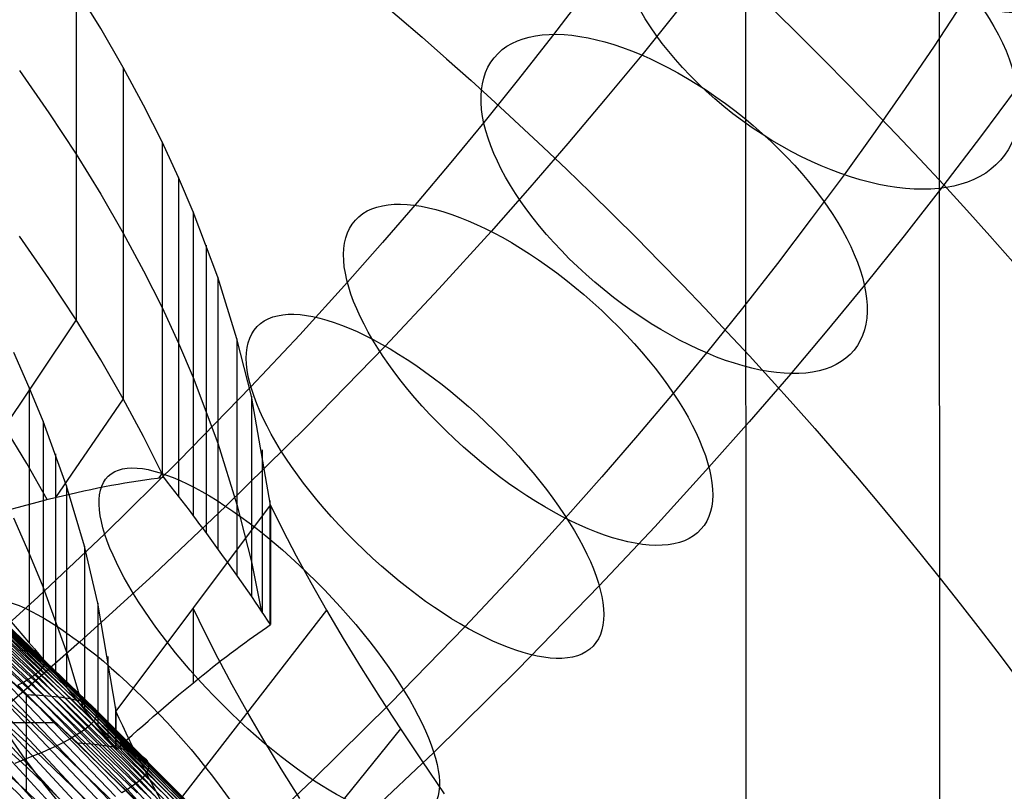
# Model space of a CAD drawing. Extents: x -260 to 296, y -277 to 294.
# Tile 209 of 241: x 189 to 223, y 142 to 169. Entities that reach past the tile are written whole.
import ezdxf

# ---------------------------------------------------------------- set-up
doc = ezdxf.new("R2010")
doc.units = 0
doc.layers.add('PREDEFINITO', color=7, linetype='CONTINUOUS')

msp = doc.modelspace()

# ---------------------------------------------------------------- linework, layer by layer
at = {"layer": 'PREDEFINITO'}
for p, q in [((220.464, 204.462, 756.034), (220.493, 119.588, 417.883)), ((213.784, 198.535, 757.47), (213.813, 113.667, 419.341)), ((191.553, 168.401, 508.663), (190.7, 169.783, 511.831)), ((190.7, 169.783, 511.831), (190.7, 158.341, 466.245)), ((208.272, 169.63, 425.322), (207.137, 168.138, 424.18)), ((221.261, 169.245, 434.162), (220.3, 167.789, 432.832)), ((211.549, 169.142, 413.555), (210.215, 167.481, 412.368)), ((192.331, 167.054, 505.462), (191.553, 168.401, 508.663)), ((207.137, 168.138, 424.18), (205.969, 166.643, 423.075)), ((220.3, 167.789, 432.832), (219.301, 166.32, 431.537)), ((210.215, 167.481, 412.368), (208.956, 165.952, 411.312)), ((188.754, 166.947, 495.312), (189.766, 165.489, 492.194)), ((193.033, 165.751, 502.249), (192.331, 167.054, 505.462)), ((192.331, 167.054, 505.462), (192.331, 155.612, 459.876)), ((205.969, 166.643, 423.075), (204.767, 165.147, 422.005)), ((219.301, 166.32, 431.537), (218.265, 164.84, 430.278)), ((223.163, 166.361, 419.928), (221.903, 164.659, 418.577)), ((208.956, 165.952, 411.312), (207.67, 164.427, 410.291)), ((189.766, 165.489, 492.194), (190.7, 164.062, 489.038)), ((193.667, 164.483, 499.008), (193.033, 165.751, 502.249)), ((204.767, 165.147, 422.005), (203.631, 163.767, 421.052)), ((218.265, 164.84, 430.278), (217.193, 163.35, 429.054)), ((194.235, 163.257, 495.759), (193.667, 164.483, 499.008)), ((193.667, 164.483, 499.008), (193.667, 153.041, 453.422)), ((207.67, 164.427, 410.291), (206.356, 162.907, 409.305)), ((221.903, 164.659, 418.577), (220.605, 162.952, 417.271)), ((190.7, 164.062, 489.038), (191.553, 162.68, 485.87)), ((203.631, 163.767, 421.052), (202.467, 162.387, 420.128)), ((194.743, 162.07, 492.503), (194.235, 163.257, 495.759)), ((194.235, 163.257, 495.759), (194.235, 152.254, 451.923)), ((217.193, 163.35, 429.054), (216.062, 161.821, 427.842)), ((206.356, 162.907, 409.305), (205.017, 161.393, 408.354)), ((220.605, 162.952, 417.271), (219.269, 161.244, 416.007)), ((191.553, 162.68, 485.87), (192.331, 161.333, 482.669)), ((202.467, 162.387, 420.128), (201.277, 161.01, 419.235)), ((195.595, 159.807, 485.991), (194.743, 162.07, 492.503)), ((194.743, 162.07, 492.503), (194.743, 151.587, 450.736)), ((216.062, 161.821, 427.842), (214.894, 160.286, 426.666)), ((205.017, 161.393, 408.354), (203.212, 159.406, 407.151)), ((189.766, 159.768, 469.401), (188.754, 161.226, 472.519)), ((192.331, 161.333, 482.669), (193.033, 160.03, 479.456)), ((201.277, 161.01, 419.235), (200.061, 159.635, 418.371)), ((219.269, 161.244, 416.007), (217.896, 159.534, 414.786)), ((195.194, 160.92, 489.245), (195.194, 150.981, 449.647)), ((193.033, 160.03, 479.456), (193.667, 158.762, 476.215)), ((214.894, 160.286, 426.666), (213.689, 158.745, 425.527)), ((190.7, 158.341, 466.245), (189.766, 159.768, 469.401)), ((196.253, 157.689, 479.513), (195.595, 159.807, 485.991)), ((195.595, 159.807, 485.991), (195.595, 150.436, 448.653)), ((200.061, 159.635, 418.371), (198.418, 157.827, 417.277)), ((203.212, 159.406, 407.151), (201.363, 157.434, 406.006)), ((217.896, 159.534, 414.786), (216.6, 157.959, 413.697)), ((193.667, 158.762, 476.215), (194.235, 157.536, 472.966)), ((213.689, 158.745, 425.527), (212.449, 157.2, 424.423)), ((190.7, 158.341, 466.245), (185.761, 150.953, 468.056)), ((191.553, 156.959, 463.077), (190.7, 158.341, 466.245)), ((216.6, 157.959, 413.697), (215.273, 156.386, 412.645)), ((196.75, 155.707, 473.108), (196.253, 157.689, 479.513)), ((196.253, 157.689, 479.513), (196.253, 149.516, 446.949)), ((198.418, 157.827, 417.277), (196.732, 156.028, 416.232)), ((194.235, 157.536, 472.966), (194.743, 156.349, 469.71)), ((201.363, 157.434, 406.006), (198.655, 154.65, 404.47)), ((189.089, 156.006, 497.536), (188.554, 157.21, 500.791)), ((192.331, 155.612, 459.876), (191.553, 156.959, 463.077)), ((212.449, 157.2, 424.423), (211.274, 155.774, 423.437)), ((194.743, 156.349, 469.71), (195.595, 154.086, 463.198)), ((215.273, 156.386, 412.645), (213.917, 154.817, 411.627)), ((189.567, 154.84, 494.276), (189.089, 156.006, 497.536)), ((189.089, 156.006, 497.536), (189.089, 147.182, 462.377)), ((196.732, 156.028, 416.232), (194.253, 153.48, 414.826)), ((192.331, 155.612, 459.876), (189.992, 152.209, 460.711)), ((193.033, 154.309, 456.663), (192.331, 155.612, 459.876)), ((197.411, 151.945, 460.125), (196.75, 155.707, 473.108)), ((196.75, 155.707, 473.108), (196.75, 148.803, 445.599)), ((211.274, 155.774, 423.437), (210.07, 154.346, 422.482)), ((189, 153.379, 464.209), (188.231, 154.647, 467.15)), ((190.369, 152.612, 487.755), (189.567, 154.84, 494.276)), ((189.567, 154.84, 494.276), (189.567, 146.614, 461.502)), ((198.655, 154.65, 404.47), (195.867, 151.903, 403.043)), ((213.917, 154.817, 411.627), (212.532, 153.251, 410.643)), ((193.733, 152.903, 453.062), (193.033, 154.309, 456.663)), ((210.07, 154.346, 422.482), (208.837, 152.919, 421.556)), ((195.595, 154.086, 463.198), (196.253, 151.968, 456.72)), ((189.992, 153.708, 491.013), (189.992, 146.102, 460.709)), ((197.116, 153.85, 466.816), (197.116, 148.264, 444.56)), ((189.708, 152.14, 461.24), (189, 153.379, 464.209)), ((194.253, 153.48, 414.826), (191.691, 150.956, 413.515)), ((212.532, 153.251, 410.643), (210.664, 151.196, 409.399)), ((193.667, 153.041, 453.422), (193.554, 152.88, 453.461)), ((208.837, 152.919, 421.556), (207.576, 151.493, 420.661)), ((190.99, 150.521, 481.271), (190.369, 152.612, 487.755)), ((190.369, 152.612, 487.755), (190.369, 145.644, 459.995)), ((192.08, 144.825, 461.871), (197.411, 151.945, 460.125)), ((195.867, 151.903, 403.043), (193.37, 149.54, 401.883)), ((196.253, 151.968, 456.72), (196.75, 149.986, 450.315)), ((197.389, 152.102, 460.682), (197.389, 147.854, 443.758)), ((197.411, 151.945, 460.125), (197.411, 147.821, 443.692)), ((197.411, 151.945, 460.125), (197.833, 151.081, 457.975)), ((183.254, 151.536, 425.913), (189.051, 145.922, 424.45)), ((183.394, 151.606, 425.338), (189.195, 146.016, 423.86)), ((183.512, 151.671, 424.767), (189.318, 146.107, 423.274)), ((189.089, 150.285, 474.743), (188.554, 151.489, 477.998)), ((207.576, 151.493, 420.661), (205.87, 149.617, 419.524)), ((183.094, 151.462, 426.492), (188.885, 145.824, 425.045)), ((210.664, 151.196, 409.399), (208.748, 149.152, 408.212)), ((191.691, 150.956, 413.515), (189.389, 148.777, 412.445)), ((197.833, 151.081, 457.975), (198.295, 150.188, 455.842)), ((191.457, 148.559, 474.861), (190.99, 150.521, 481.271)), ((190.99, 150.521, 481.271), (190.99, 144.879, 458.795)), ((189.567, 149.119, 471.483), (189.089, 150.285, 474.743)), ((198.295, 150.188, 455.842), (198.797, 149.266, 453.731)), ((196.75, 149.986, 450.315), (197.084, 148.311, 444.653)), ((193.37, 149.54, 401.883), (190.817, 147.212, 400.799)), ((205.87, 149.617, 419.524), (204.117, 147.746, 418.438)), ((190.369, 146.891, 464.962), (189.567, 149.119, 471.483)), ((198.797, 149.266, 453.731), (199.337, 148.316, 451.643)), ((208.748, 149.152, 408.212), (205.938, 146.263, 406.618)), ((185.258, 148.797, 414.136), (188.981, 145.415, 412.981)), ((189.389, 148.777, 412.445), (187.027, 146.623, 411.442)), ((185.698, 148.665, 414.35), (189.291, 145.388, 413.232)), ((185.982, 148.666, 414.736), (189.581, 145.371, 413.627)), ((186.246, 148.662, 415.136), (189.85, 145.35, 414.036)), ((186.49, 148.653, 415.551), (190.099, 145.323, 414.46)), ((186.713, 148.639, 415.98), (190.327, 145.292, 414.897)), ((186.915, 148.621, 416.422), (190.534, 145.256, 415.349)), ((187.096, 148.598, 416.877), (190.719, 145.215, 415.814)), ((187.256, 148.57, 417.345), (190.882, 145.17, 416.291)), ((187.395, 148.538, 417.825), (191.024, 145.12, 416.781)), ((187.513, 148.502, 418.316), (191.144, 145.065, 417.282)), ((192.08, 144.825, 461.871), (191.457, 148.559, 474.861)), ((191.457, 148.559, 474.861), (191.457, 144.295, 457.87)), ((188.981, 144.59, 415.09), (184.846, 148.338, 416.371)), ((187.683, 148.415, 419.332), (191.318, 144.944, 418.317)), ((187.728, 148.123, 422.034), (191.364, 144.566, 421.068)), ((187.735, 148.365, 419.854), (191.372, 144.876, 418.85)), ((187.762, 148.19, 421.477), (191.399, 144.649, 420.502)), ((187.766, 148.311, 420.387), (191.403, 144.805, 419.392)), ((187.775, 148.252, 420.928), (191.412, 144.729, 419.943)), ((199.337, 148.316, 451.643), (193.894, 141.279, 453.368)), ((195.155, 147.53, 458.845), (194.746, 148.385, 460.998)), ((194.746, 148.385, 460.998), (194.746, 145.808, 450.73)), ((199.337, 148.316, 451.643), (199.917, 147.337, 449.579)), ((187.593, 147.977, 423.168), (191.226, 144.387, 422.222)), ((187.671, 148.052, 422.597), (191.306, 144.478, 421.642)), ((188.981, 143.758, 417.197), (184.846, 147.508, 418.478)), ((195.604, 146.647, 456.71), (195.155, 147.53, 458.845)), ((204.117, 147.746, 418.438), (201.536, 145.092, 416.974)), ((190.817, 147.212, 400.799), (188.833, 145.46, 400.021)), ((199.917, 147.337, 449.579), (200.537, 146.327, 447.539)), ((190.747, 143.732, 412.297), (187.197, 147.042, 413.415)), ((188.733, 146.951, 415.883), (188.827, 146.935, 416.112)), ((188.827, 146.935, 416.112), (188.916, 146.919, 416.343)), ((188.916, 146.919, 416.343), (189, 146.901, 416.578)), ((189, 146.901, 416.578), (189.078, 146.882, 416.816)), ((189.078, 146.882, 416.816), (189.151, 146.862, 417.057)), ((189.151, 146.862, 417.057), (189.219, 146.841, 417.301)), ((189.219, 146.841, 417.301), (189.281, 146.819, 417.547)), ((189.281, 146.819, 417.547), (189.337, 146.796, 417.797)), ((189.337, 146.796, 417.797), (189.389, 146.771, 418.049)), ((189.389, 146.771, 418.049), (189.434, 146.746, 418.304)), ((189.434, 146.746, 418.304), (189.475, 146.719, 418.562)), ((190.958, 144.919, 458.858), (190.369, 146.891, 464.962)), ((188.981, 142.92, 419.303), (184.846, 146.671, 420.584)), ((189.475, 146.719, 418.562), (189.51, 146.692, 418.822)), ((189.51, 146.692, 418.822), (189.539, 146.663, 419.085)), ((189.539, 146.663, 419.085), (189.563, 146.633, 419.35)), ((189.575, 146.395, 421.267), (189.555, 146.356, 421.549)), ((189.563, 146.633, 419.35), (189.581, 146.602, 419.617)), ((189.59, 146.432, 420.987), (189.575, 146.395, 421.267)), ((189.581, 146.602, 419.617), (189.594, 146.57, 419.887)), ((189.599, 146.468, 420.709), (189.59, 146.432, 420.987)), ((189.594, 146.57, 419.887), (189.601, 146.537, 420.159)), ((189.603, 146.503, 420.433), (189.599, 146.468, 420.709)), ((189.601, 146.537, 420.159), (189.603, 146.503, 420.433)), ((191.802, 146.717, 468.565), (191.802, 143.858, 457.174)), ((196.091, 145.736, 454.596), (195.604, 146.647, 456.71)), ((189.318, 146.107, 423.274), (189.195, 146.016, 423.86)), ((189.419, 146.194, 422.693), (189.318, 146.107, 423.274)), ((189.318, 146.107, 423.274), (192.913, 142.451, 422.346)), ((189.461, 146.236, 422.405), (189.419, 146.194, 422.693)), ((189.498, 146.277, 422.118), (189.461, 146.236, 422.405)), ((189.529, 146.317, 421.832), (189.498, 146.277, 422.118)), ((189.555, 146.356, 421.549), (189.529, 146.317, 421.832)), ((200.537, 146.327, 447.539), (201.195, 145.288, 445.526)), ((205.938, 146.263, 406.618), (203.04, 143.408, 405.135)), ((188.981, 142.075, 421.409), (184.846, 145.826, 422.689)), ((188.885, 145.824, 425.045), (188.698, 145.722, 425.642)), ((188.698, 145.722, 425.642), (192.28, 142.006, 424.753)), ((189.051, 145.922, 424.45), (188.885, 145.824, 425.045)), ((188.885, 145.824, 425.045), (192.471, 142.122, 424.146)), ((189.195, 146.016, 423.86), (189.051, 145.922, 424.45)), ((189.051, 145.922, 424.45), (192.64, 142.235, 423.542)), ((189.195, 146.016, 423.86), (192.787, 142.345, 422.942)), ((196.615, 144.797, 452.506), (196.091, 145.736, 454.596)), ((188.833, 145.46, 400.021), (186.819, 143.73, 399.284)), ((188.01, 145.397, 427.447), (191.578, 141.639, 426.586)), ((188.26, 145.508, 426.844), (191.833, 141.764, 425.973)), ((188.49, 145.617, 426.242), (192.067, 141.886, 425.362)), ((188.981, 145.415, 412.981), (193.114, 141.438, 411.693)), ((188.981, 145.415, 412.981), (188.981, 142.075, 421.409)), ((188.981, 145.4, 412.854), (189.138, 145.395, 413.041)), ((189.138, 145.395, 413.041), (189.291, 145.388, 413.232)), ((189.291, 145.388, 413.232), (189.438, 145.38, 413.427)), ((189.291, 145.388, 413.232), (192.811, 142.006, 412.132)), ((189.438, 145.38, 413.427), (189.581, 145.371, 413.627)), ((187.138, 145.042, 429.257), (192.434, 139.312, 428.01)), ((187.449, 145.163, 428.654), (192.755, 139.451, 427.394)), ((187.74, 145.281, 428.051), (193.055, 139.588, 426.777)), ((189.581, 145.371, 413.627), (189.718, 145.361, 413.829)), ((189.581, 145.371, 413.627), (193.107, 141.972, 412.534)), ((189.718, 145.361, 413.829), (189.85, 145.35, 414.036)), ((189.85, 145.35, 414.036), (189.977, 145.337, 414.246)), ((189.85, 145.35, 414.036), (193.382, 141.933, 412.952)), ((189.977, 145.337, 414.246), (190.099, 145.323, 414.46)), ((190.099, 145.323, 414.46), (190.216, 145.308, 414.677)), ((190.099, 145.323, 414.46), (193.636, 141.888, 413.385)), ((190.216, 145.308, 414.677), (190.327, 145.292, 414.897)), ((190.327, 145.292, 414.897), (190.433, 145.274, 415.122)), ((190.327, 145.292, 414.897), (193.869, 141.839, 413.832)), ((190.433, 145.274, 415.122), (190.534, 145.256, 415.349)), ((190.534, 145.256, 415.349), (190.629, 145.236, 415.58)), ((190.534, 145.256, 415.349), (194.079, 141.786, 414.293)), ((190.629, 145.236, 415.58), (190.719, 145.215, 415.814)), ((190.719, 145.215, 415.814), (190.803, 145.193, 416.051)), ((190.719, 145.215, 415.814), (194.268, 141.727, 414.767)), ((190.803, 145.193, 416.051), (190.882, 145.17, 416.291)), ((190.882, 145.17, 416.291), (190.956, 145.145, 416.534)), ((190.882, 145.17, 416.291), (194.435, 141.664, 415.254)), ((190.956, 145.145, 416.534), (191.024, 145.12, 416.781)), ((191.024, 145.12, 416.781), (191.087, 145.093, 417.03)), ((191.024, 145.12, 416.781), (194.58, 141.597, 415.753)), ((191.087, 145.093, 417.03), (191.144, 145.065, 417.282)), ((191.144, 145.065, 417.282), (191.196, 145.037, 417.537)), ((191.144, 145.065, 417.282), (194.703, 141.525, 416.263)), ((191.196, 145.037, 417.537), (191.242, 145.007, 417.794)), ((201.536, 145.092, 416.974), (198.865, 142.461, 415.607)), ((201.195, 145.288, 445.526), (201.891, 144.218, 443.544)), ((186.458, 144.791, 430.458), (191.733, 139.028, 429.237)), ((186.808, 144.918, 429.858), (192.094, 139.171, 428.625)), ((191.242, 145.007, 417.794), (191.283, 144.976, 418.054)), ((191.283, 144.976, 418.054), (191.318, 144.944, 418.317)), ((191.318, 144.944, 418.317), (191.348, 144.91, 418.582)), ((191.318, 144.944, 418.317), (194.88, 141.368, 417.318)), ((191.348, 144.91, 418.582), (191.372, 144.876, 418.85)), ((191.372, 144.876, 418.85), (191.39, 144.841, 419.119)), ((191.372, 144.876, 418.85), (194.935, 141.284, 417.86)), ((191.39, 144.841, 419.119), (191.403, 144.805, 419.392)), ((191.403, 144.805, 419.392), (191.411, 144.767, 419.666)), ((191.403, 144.805, 419.392), (194.967, 141.195, 418.412)), ((191.412, 144.729, 419.943), (191.409, 144.69, 420.221)), ((191.411, 144.767, 419.666), (191.412, 144.729, 419.943)), ((191.412, 144.729, 419.943), (194.976, 141.103, 418.973)), ((192.059, 144.981, 462.428), (192.059, 143.53, 456.649)), ((192.08, 143.504, 456.606), (192.08, 144.825, 461.871)), ((197.178, 143.831, 450.439), (196.615, 144.797, 452.506)), ((-154.12, 144.44, 412.659), (190.019, 144.44, 412.659)), ((193.114, 140.613, 413.802), (188.981, 144.59, 415.09)), ((191.226, 144.387, 422.222), (191.124, 144.292, 422.808)), ((191.269, 144.433, 421.931), (191.226, 144.387, 422.222)), ((191.226, 144.387, 422.222), (194.786, 140.695, 421.292)), ((191.306, 144.478, 421.642), (191.269, 144.433, 421.931)), ((191.338, 144.522, 421.354), (191.306, 144.478, 421.642)), ((191.306, 144.478, 421.642), (194.868, 140.803, 420.702)), ((191.364, 144.566, 421.068), (191.338, 144.522, 421.354)), ((191.384, 144.608, 420.784), (191.364, 144.566, 421.068)), ((191.364, 144.566, 421.068), (194.927, 140.906, 420.118)), ((191.399, 144.649, 420.502), (191.384, 144.608, 420.784)), ((191.409, 144.69, 420.221), (191.399, 144.649, 420.502)), ((191.399, 144.649, 420.502), (194.963, 141.007, 419.542)), ((190.855, 144.091, 423.994), (190.687, 143.985, 424.593)), ((191, 144.193, 423.399), (190.855, 144.091, 423.994)), ((191.124, 144.292, 422.808), (191, 144.193, 423.399)), ((201.891, 144.218, 443.544), (196.298, 137.294, 445.241)), ((201.891, 144.218, 443.544), (202.626, 143.116, 441.591)), ((193.114, 139.783, 415.91), (188.981, 143.758, 417.197)), ((190.287, 143.764, 425.8), (190.056, 143.648, 426.407)), ((190.498, 143.876, 425.196), (190.287, 143.764, 425.8)), ((190.687, 143.985, 424.593), (190.498, 143.876, 425.196)), ((194.957, 139.565, 410.962), (190.747, 143.732, 412.297)), ((190.747, 143.732, 412.297), (190.906, 143.722, 412.486)), ((190.906, 143.722, 412.486), (191.06, 143.711, 412.68)), ((191.06, 143.711, 412.68), (191.209, 143.699, 412.877)), ((191.209, 143.699, 412.877), (191.353, 143.686, 413.078)), ((191.353, 143.686, 413.078), (191.492, 143.671, 413.283)), ((197.78, 142.835, 448.395), (197.178, 143.831, 450.439)), ((189.53, 143.408, 427.623), (189.236, 143.284, 428.231)), ((189.803, 143.53, 427.015), (189.53, 143.408, 427.623)), ((190.056, 143.648, 426.407), (189.803, 143.53, 427.015)), ((191.492, 143.671, 413.283), (191.625, 143.655, 413.492)), ((191.625, 143.655, 413.492), (191.754, 143.638, 413.704)), ((191.754, 143.638, 413.704), (191.877, 143.619, 413.92)), ((191.877, 143.619, 413.92), (191.995, 143.6, 414.14)), ((191.995, 143.6, 414.14), (192.107, 143.579, 414.363)), ((192.107, 143.579, 414.363), (192.214, 143.557, 414.589)), ((192.214, 143.557, 414.589), (192.316, 143.534, 414.819)), ((192.316, 143.534, 414.819), (192.412, 143.51, 415.052)), ((192.412, 143.51, 415.052), (192.503, 143.485, 415.288)), ((192.503, 143.485, 415.288), (192.588, 143.458, 415.528)), ((192.588, 143.458, 415.528), (192.668, 143.431, 415.77)), ((192.668, 143.431, 415.77), (192.743, 143.402, 416.016)), ((192.743, 143.402, 416.016), (192.811, 143.372, 416.265)), ((192.811, 143.372, 416.265), (192.875, 143.341, 416.516)), ((192.875, 143.341, 416.516), (192.933, 143.309, 416.771)), ((203.04, 143.408, 405.135), (200.442, 140.95, 403.928)), ((188.922, 143.156, 428.838), (188.588, 143.026, 429.444)), ((189.236, 143.284, 428.231), (188.922, 143.156, 428.838)), ((192.933, 143.309, 416.771), (192.985, 143.276, 417.028)), ((192.985, 143.276, 417.028), (193.032, 143.241, 417.288)), ((193.032, 143.241, 417.288), (193.073, 143.206, 417.55)), ((193.073, 143.206, 417.55), (193.108, 143.17, 417.815)), ((193.108, 143.17, 417.815), (193.138, 143.132, 418.083)), ((193.138, 143.132, 418.083), (193.163, 143.094, 418.353)), ((193.163, 143.094, 418.353), (193.181, 143.054, 418.625)), ((193.181, 143.054, 418.625), (193.194, 143.014, 418.9)), ((193.194, 143.014, 418.9), (193.202, 142.972, 419.177)), ((202.626, 143.116, 441.591), (203.401, 141.981, 439.671)), ((193.114, 138.948, 418.017), (188.981, 142.92, 419.303)), ((193.128, 142.702, 420.88), (193.096, 142.654, 421.17)), ((193.154, 142.749, 420.592), (193.128, 142.702, 420.88)), ((193.175, 142.796, 420.305), (193.154, 142.749, 420.592)), ((193.19, 142.841, 420.02), (193.175, 142.796, 420.305)), ((193.2, 142.886, 419.737), (193.19, 142.841, 420.02)), ((193.204, 142.929, 419.456), (193.2, 142.886, 419.737)), ((193.202, 142.972, 419.177), (193.204, 142.929, 419.456)), ((198.418, 141.81, 446.379), (197.78, 142.835, 448.395)), ((192.787, 142.345, 422.942), (192.64, 142.235, 423.542)), ((192.913, 142.451, 422.346), (192.787, 142.345, 422.942)), ((192.787, 142.345, 422.942), (197.047, 137.748, 421.846)), ((193.016, 142.554, 421.755), (192.913, 142.451, 422.346)), ((192.913, 142.451, 422.346), (197.175, 137.873, 421.238)), ((193.059, 142.605, 421.462), (193.016, 142.554, 421.755)), ((193.096, 142.654, 421.17), (193.059, 142.605, 421.462)), ((198.865, 142.461, 415.607), (196.461, 140.187, 414.49)), ((192.495, 138.717, 420.317), (188.981, 142.075, 421.409)), ((192.471, 142.122, 424.146), (192.28, 142.006, 424.753)), ((192.64, 142.235, 423.542), (192.471, 142.122, 424.146)), ((192.471, 142.122, 424.146), (196.723, 137.49, 423.073)), ((192.64, 142.235, 423.542), (196.896, 137.62, 422.457))]:
    msp.add_line(p, q, dxfattribs=at)
at = {"layer": 'PREDEFINITO', "extrusion": (0.429955, 0.661226, 0.614751)}
msp.add_circle((-89.53, 173.968, 473.943), 8, dxfattribs=at)
at = {"layer": 'PREDEFINITO', "extrusion": (0.493783, 0.676623, 0.546223)}
msp.add_circle((-75.225, 210.413, 452.132), 8, dxfattribs=at)
at = {"layer": 'PREDEFINITO', "extrusion": (0.55422, 0.68124, 0.47828)}
msp.add_circle((-61.484, 243.421, 427.827), 8, dxfattribs=at)
at = {"layer": 'PREDEFINITO', "extrusion": (0.605703, 0.676783, 0.418437)}
msp.add_circle((-49.392, 270.128, 404.278), 8, dxfattribs=at)
at = {"layer": 'PREDEFINITO', "extrusion": (0.63745, 0.669823, 0.380782)}
msp.add_circle((-41.671, 285.857, 388.412), 8, dxfattribs=at)
at = {"layer": 'PREDEFINITO', "extrusion": (0.679525, 0.655145, 0.330199)}
msp.add_circle((-31.03, 305.719, 365.699), 8, dxfattribs=at)
at = {"layer": 'PREDEFINITO', "extrusion": (0.7131, 0.638566, 0.289347)}
msp.add_circle((-22.141, 320.712, 346.047), 8, dxfattribs=at)
at = {"layer": 'PREDEFINITO', "extrusion": (0.736742, 0.624025, 0.260391)}
msp.add_circle((-15.634, 330.771, 331.298), 8, dxfattribs=at)
at = {"layer": 'PREDEFINITO', "extrusion": (0.755958, 0.610325, 0.23671)}
msp.add_circle((-10.18, 338.642, 318.684), 8, dxfattribs=at)
at = {"layer": 'PREDEFINITO', "extrusion": (8.21944e-05, -0.238151, -0.971228)}
for centre, radius in [((104.955, 85.897, -613.301), 155.099), ((105.027, 85.948, -613.301), 146.035)]:
    msp.add_arc(centre, radius, 289.26592, 347.24336, dxfattribs=at)
at = {"layer": 'PREDEFINITO', "extrusion": (-0.656137, 0.709705, -0.256521)}
msp.add_arc((-160.329, 402.705, -134.819), 90.908, 149.76999, 160.55672, dxfattribs=at)
at = {"layer": 'PREDEFINITO', "extrusion": (-0.487459, -0.833321, 0.260692)}
msp.add_arc((-11.649, 430.613, -103.745), 121.591, 27.94767, 33.26313, dxfattribs=at)
at = {"layer": 'PREDEFINITO', "extrusion": (0.341578, 0.862731, -0.372854)}
msp.add_arc((13.531, 411.672, 19.168), 164.829, 142.44974, 147.68175, dxfattribs=at)
at = {"layer": 'PREDEFINITO', "extrusion": (-0.808747, 0.570462, -0.143183)}
msp.add_arc((-167.748, 402.607, -138.859), 71.575, 147.3037, 159.02989, dxfattribs=at)
at = {"layer": 'PREDEFINITO', "extrusion": (0.639718, 0.748257, -0.175705)}
msp.add_arc((-153.952, 534.387, 150.09), 109.062, 333.44954, 339.36864, dxfattribs=at)

doc.saveas('drawing.dxf')
